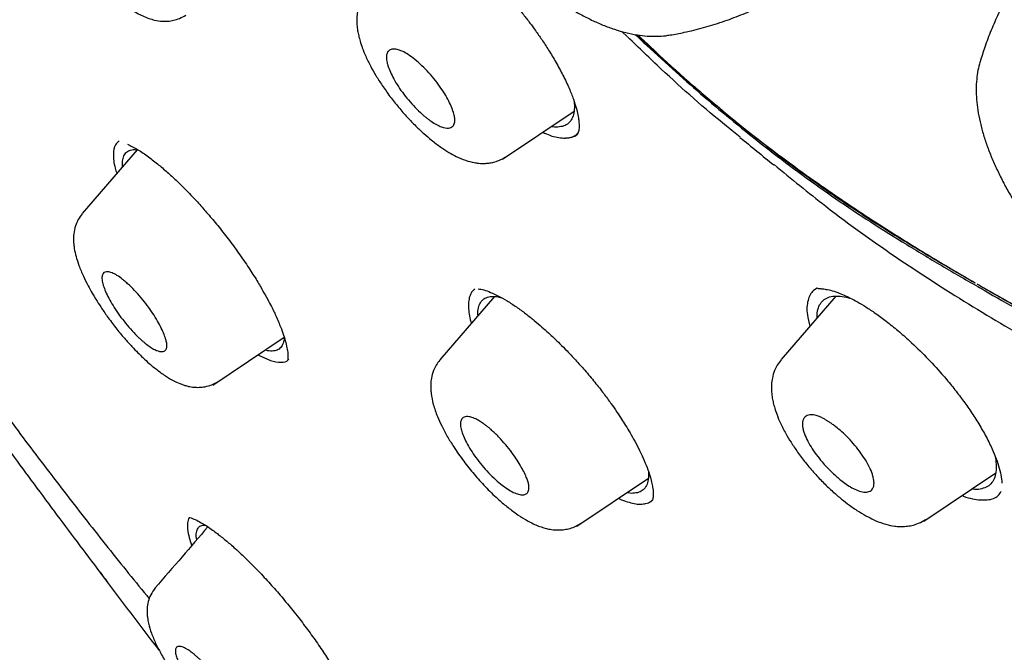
# Model space of a CAD drawing. Header units: millimetres. Extents: x 8 to 1894, y 12 to 2738.
# Tile 20 of 156: x 1386 to 1404, y 682 to 693. Entities that reach past the tile are written whole.
import ezdxf

# ---------------------------------------------------------------- set-up
doc = ezdxf.new("R2010")
doc.units = ezdxf.units.MM

msp = doc.modelspace()

# ---------------------------------------------------------------- linework, layer by layer
at = {"color": 7, "linetype": 'Continuous', "lineweight": 30}
for p, q in [((1397.03, 692.91), (1397.132, 692.811)), ((1403.51, 692.363), (1403.508, 692.356)), ((1394.872, 690.596), (1396.166, 691.465)), ((1396.225, 691.062), (1396.242, 691.081)), ((1388.265, 690.765), (1387.274, 689.615)), ((1400.566, 688.264), (1400.496, 688.225)), ((1403.469, 688.293), (1403.472, 688.291)), ((1403.472, 688.291), (1403.488, 688.282)), ((1403.488, 688.282), (1403.503, 688.273)), ((1403.503, 688.273), (1403.5, 688.275)), ((1394.728, 688.113), (1393.742, 686.969)), ((1400.9, 688.12), (1399.914, 686.976)), ((1389.637, 686.513), (1390.925, 687.378)), ((1390.448, 687.058), (1390.679, 686.955)), ((1402.492, 684.054), (1403.793, 684.928)), ((1396.218, 683.961), (1397.511, 684.83)), ((1388.638, 681.753), (1388.669, 681.711))]:
    msp.add_line(p, q, dxfattribs=at)
for points, knots in [([(1449.656, 655.602), (1449.76, 656.288), (1449.967, 657.654), (1449.976, 659.934), (1449.835, 662.308), (1449.556, 664.767), (1449.136, 667.545), (1448.551, 670.657), (1447.793, 674.102), (1446.85, 678.01), (1445.729, 682.376), (1444.507, 687.175), (1443.22, 692.028), (1441.782, 696.992), (1440.387, 701.25), (1439.109, 704.752), (1438.033, 707.449), (1436.809, 710.223), (1435.393, 713.08), (1433.839, 715.852), (1432.152, 718.505), (1430.372, 720.994), (1428.409, 723.417), (1426.333, 725.725), (1424.204, 727.908), (1421.691, 730.314), (1418.793, 732.893), (1415.521, 735.591), (1412.258, 738.115), (1409.012, 740.481), (1405.792, 742.68), (1402.611, 744.709), (1399.475, 746.589), (1396.377, 748.377), (1393.291, 750.154), (1390.213, 751.859), (1387.16, 753.435), (1384.158, 754.832), (1381.231, 756.03), (1378.389, 757.03), (1375.649, 757.798), (1373.335, 758.231), (1371.435, 758.373), (1369.913, 758.299), (1368.539, 757.982), (1367.376, 757.363), (1366.478, 756.419), (1365.795, 755.133), (1365.344, 753.575), (1365.23, 752.322), (1365.175, 751.726)], [0, 0, 0, 0, 0.019898, 0.0396, 0.059164, 0.078621, 0.098012, 0.12334, 0.14858, 0.173729, 0.207869, 0.241962, 0.27621, 0.310623, 0.345208, 0.362607, 0.380133, 0.397809, 0.41567, 0.433753, 0.448994, 0.464409, 0.479834, 0.495068, 0.510119, 0.525027, 0.547187, 0.569186, 0.591085, 0.612946, 0.634793, 0.656563, 0.678191, 0.699624, 0.721056, 0.742684, 0.764455, 0.786298, 0.808164, 0.830061, 0.852059, 0.874219, 0.889128, 0.904179, 0.91941, 0.93484, 0.950247, 0.965498, 0.983576, 1, 1, 1, 1]), ([(1447.446, 655.562), (1447.532, 656.111), (1447.702, 657.207), (1447.751, 659.014), (1447.689, 660.902), (1447.521, 662.866), (1447.27, 664.884), (1446.891, 667.343), (1446.339, 670.266), (1445.587, 673.668), (1444.71, 677.281), (1443.725, 681.089), (1442.692, 685.068), (1441.629, 689.068), (1440.489, 693.121), (1439.223, 697.25), (1438.026, 700.769), (1436.96, 703.64), (1436.09, 705.827), (1435.132, 708.052), (1434.07, 710.316), (1432.883, 712.618), (1431.663, 714.756), (1430.435, 716.709), (1429.236, 718.464), (1427.941, 720.198), (1426.404, 722.081), (1424.618, 724.079), (1422.599, 726.166), (1420.398, 728.291), (1418.025, 730.44), (1415.49, 732.595), (1412.946, 734.641), (1410.401, 736.586), (1407.653, 738.589), (1404.71, 740.609), (1401.585, 742.611), (1398.489, 744.474), (1395.415, 746.251), (1392.352, 748.012), (1389.31, 749.691), (1386.308, 751.232), (1383.56, 752.501), (1381.069, 753.524), (1378.825, 754.342), (1376.646, 755.02), (1374.546, 755.538), (1372.658, 755.852), (1370.989, 755.961), (1369.543, 755.876), (1368.357, 755.592), (1367.425, 755.135), (1366.721, 754.554), (1366.152, 753.82), (1365.66, 752.859), (1365.282, 751.644), (1365.046, 750.164), (1364.955, 748.565), (1364.982, 746.877), (1365.106, 745.121), (1365.373, 742.711), (1365.858, 739.603), (1366.622, 735.764), (1367.518, 731.852), (1368.499, 727.899), (1369.512, 723.932), (1370.49, 720.172), (1371.477, 716.586), (1372.49, 713.168), (1373.61, 709.691), (1374.708, 706.585), (1375.745, 703.874), (1376.681, 701.576), (1377.705, 699.241), (1378.819, 696.869), (1379.662, 695.257), (1380.084, 694.45)], [0, 0, 0, 0, 0.011709, 0.0234, 0.035079, 0.046745, 0.058401, 0.070053, 0.08835, 0.106637, 0.124908, 0.145647, 0.166375, 0.187119, 0.207887, 0.228673, 0.249479, 0.259892, 0.270315, 0.28075, 0.291198, 0.301658, 0.31213, 0.319994, 0.327864, 0.335737, 0.343609, 0.354092, 0.364563, 0.37502, 0.38755, 0.400066, 0.41258, 0.425091, 0.437599, 0.45323, 0.468841, 0.484431, 0.499999, 0.515569, 0.531166, 0.546782, 0.562408, 0.574915, 0.587424, 0.599934, 0.612454, 0.624987, 0.635443, 0.645912, 0.656393, 0.664263, 0.672136, 0.680006, 0.687871, 0.698343, 0.708803, 0.71925, 0.729685, 0.740108, 0.750521, 0.771326, 0.792113, 0.81288, 0.833624, 0.854353, 0.875091, 0.892532, 0.909986, 0.927451, 0.944927, 0.955919, 0.966921, 0.977933, 0.988958, 1, 1, 1, 1]), ([(1395.484, 745.694), (1395.652, 745.597), (1395.974, 745.411), (1396.437, 745.143), (1396.858, 744.899), (1397.238, 744.678), (1397.575, 744.481), (1397.87, 744.309), (1398.126, 744.159), (1398.357, 744.023), (1398.774, 743.777), (1399.395, 743.409), (1400.438, 742.783), (1401.711, 742.005), (1403.156, 741.093), (1404.552, 740.183), (1405.899, 739.279), (1407.251, 738.346), (1408.538, 737.431), (1409.759, 736.541), (1410.913, 735.68), (1412.068, 734.798), (1413.227, 733.893), (1414.404, 732.953), (1415.339, 732.188), (1416.017, 731.622), (1416.417, 731.285), (1416.805, 730.956), (1417.198, 730.619), (1417.612, 730.261), (1418.042, 729.885), (1418.612, 729.381), (1419.309, 728.755), (1420.121, 728.009), (1420.942, 727.237), (1421.775, 726.437), (1422.625, 725.597), (1423.466, 724.741), (1424.297, 723.869), (1425.115, 722.981), (1425.919, 722.076), (1426.7, 721.163), (1427.453, 720.241), (1428.176, 719.317), (1428.875, 718.383), (1429.426, 717.612), (1429.847, 717.004), (1430.15, 716.557), (1430.454, 716.099), (1430.726, 715.68), (1430.955, 715.319), (1431.137, 715.029), (1431.296, 714.773), (1431.45, 714.52), (1431.616, 714.245), (1431.805, 713.928), (1432.012, 713.574), (1432.227, 713.201), (1432.439, 712.827), (1432.642, 712.463), (1432.888, 712.015), (1433.173, 711.484), (1433.495, 710.866), (1433.887, 710.094), (1434.34, 709.166), (1434.845, 708.086), (1435.379, 706.893), (1435.934, 705.591), (1436.502, 704.183), (1437.036, 702.79), (1437.616, 701.202), (1438.234, 699.422), (1438.881, 697.458), (1439.489, 695.515), (1440.064, 693.589), (1440.609, 691.681), (1441.131, 689.786), (1441.62, 687.955), (1442.083, 686.183), (1442.525, 684.469), (1442.964, 682.757), (1443.404, 681.047), (1443.842, 679.336), (1444.275, 677.615), (1444.666, 676.024), (1445.044, 674.434), (1445.397, 672.886), (1445.748, 671.259), (1446.064, 669.688), (1446.348, 668.146), (1446.599, 666.626), (1446.782, 665.338), (1446.913, 664.271), (1447.004, 663.417), (1447.079, 662.576), (1447.135, 661.748), (1447.172, 660.93), (1447.184, 660.303), (1447.185, 659.855), (1447.182, 659.583), (1447.177, 659.311), (1447.168, 659.038), (1447.156, 658.766), (1447.14, 658.499), (1447.121, 658.246), (1447.104, 658.044), (1447.089, 657.892), (1447.078, 657.783), (1447.066, 657.674), (1447.051, 657.552), (1447.032, 657.404), (1447.008, 657.23), (1446.978, 657.033), (1446.941, 656.813), (1446.895, 656.57), (1446.839, 656.303), (1446.794, 656.121), (1446.77, 656.025)], [0, 0, 0, 0, 0.005154, 0.009884, 0.014188, 0.018068, 0.021524, 0.024504, 0.027077, 0.029334, 0.031588, 0.039811, 0.048252, 0.063358, 0.078464, 0.091951, 0.105439, 0.118927, 0.132415, 0.14386, 0.155305, 0.166749, 0.178191, 0.189738, 0.201737, 0.205994, 0.20995, 0.213671, 0.217566, 0.221703, 0.226037, 0.230466, 0.2388, 0.247039, 0.255014, 0.263756, 0.272498, 0.281237, 0.289975, 0.298713, 0.307464, 0.316237, 0.32481, 0.333365, 0.341914, 0.350496, 0.354416, 0.358464, 0.362644, 0.366854, 0.369823, 0.372441, 0.374709, 0.376792, 0.379291, 0.38217, 0.385428, 0.388911, 0.392313, 0.395628, 0.398857, 0.404568, 0.410206, 0.415845, 0.425918, 0.435995, 0.446078, 0.459579, 0.47308, 0.48658, 0.50007, 0.519674, 0.539285, 0.558898, 0.57851, 0.598123, 0.617736, 0.637348, 0.655326, 0.673305, 0.691284, 0.709263, 0.72724, 0.745383, 0.763841, 0.777968, 0.796396, 0.813876, 0.831037, 0.848197, 0.865355, 0.882512, 0.892578, 0.902642, 0.912706, 0.922768, 0.932828, 0.943038, 0.946501, 0.950013, 0.953564, 0.957143, 0.960751, 0.964386, 0.967903, 0.971034, 0.972689, 0.974209, 0.975607, 0.977268, 0.979374, 0.981924, 0.984738, 0.98795, 0.991563, 0.995578, 1, 1, 1, 1]), ([(1398.359, 712.545), (1398.59, 712.412), (1399.036, 712.155), (1399.686, 711.777), (1400.291, 711.416), (1400.852, 711.07), (1401.364, 710.742), (1401.839, 710.428), (1402.291, 710.12), (1402.736, 709.807), (1403.295, 709.404), (1403.966, 708.9), (1404.751, 708.285), (1405.53, 707.647), (1406.307, 706.981), (1407.036, 706.327), (1407.716, 705.686), (1408.347, 705.059), (1408.918, 704.454), (1409.426, 703.881), (1409.871, 703.347), (1410.298, 702.798), (1410.705, 702.237), (1411.089, 701.666), (1411.449, 701.088), (1411.777, 700.513), (1412.05, 699.994), (1412.272, 699.542), (1412.449, 699.159), (1412.603, 698.807), (1412.738, 698.483), (1412.881, 698.127), (1413.037, 697.717), (1413.21, 697.236), (1413.384, 696.721), (1413.557, 696.179), (1413.723, 695.626), (1413.879, 695.076), (1414.025, 694.538), (1414.19, 693.911), (1414.373, 693.19), (1414.585, 692.363), (1414.806, 691.512), (1415.013, 690.695), (1415.191, 689.938), (1415.332, 689.266), (1415.418, 688.779), (1415.465, 688.462), (1415.487, 688.304), (1415.503, 688.173), (1415.515, 688.069), (1415.525, 687.974), (1415.536, 687.871), (1415.547, 687.74), (1415.558, 687.585), (1415.567, 687.408), (1415.572, 687.219), (1415.571, 687.03), (1415.564, 686.852), (1415.552, 686.688), (1415.534, 686.512), (1415.506, 686.33), (1415.468, 686.149), (1415.413, 685.947), (1415.331, 685.724), (1415.23, 685.53), (1415.139, 685.39), (1415.068, 685.296), (1414.986, 685.2), (1414.923, 685.14), (1414.892, 685.109)], [0, 0, 0, 0, 0.022355, 0.043136, 0.062356, 0.080038, 0.096158, 0.110535, 0.124468, 0.138245, 0.151873, 0.176291, 0.200335, 0.224344, 0.248475, 0.272642, 0.292736, 0.313074, 0.333771, 0.349556, 0.365455, 0.381485, 0.397657, 0.414015, 0.430596, 0.447222, 0.463474, 0.475549, 0.486795, 0.497221, 0.50683, 0.515871, 0.529396, 0.544137, 0.560105, 0.577312, 0.595151, 0.612798, 0.630244, 0.647483, 0.674163, 0.701394, 0.729669, 0.758958, 0.78376, 0.807223, 0.829357, 0.836121, 0.841961, 0.846861, 0.85082, 0.853709, 0.857656, 0.862733, 0.868946, 0.876017, 0.884084, 0.892125, 0.899774, 0.907026, 0.91388, 0.923844, 0.932826, 0.940849, 0.955512, 0.97012, 0.976102, 0.983162, 0.991363, 1, 1, 1, 1]), ([(1398.072, 710.068), (1398.28, 709.948), (1398.684, 709.716), (1399.272, 709.376), (1399.822, 709.052), (1400.333, 708.741), (1400.805, 708.442), (1401.231, 708.164), (1401.61, 707.909), (1401.944, 707.68), (1402.244, 707.468), (1402.524, 707.267), (1402.916, 706.981), (1403.429, 706.594), (1404.067, 706.093), (1404.712, 705.564), (1405.361, 705.01), (1405.972, 704.465), (1406.539, 703.929), (1407.063, 703.404), (1407.532, 702.899), (1407.947, 702.415), (1408.311, 701.958), (1408.66, 701.483), (1409.004, 700.976), (1409.327, 700.448), (1409.619, 699.915), (1409.87, 699.408), (1410.049, 699.012), (1410.171, 698.723), (1410.245, 698.542), (1410.306, 698.39), (1410.353, 698.268), (1410.393, 698.165), (1410.432, 698.061), (1410.487, 697.913), (1410.561, 697.706), (1410.657, 697.433), (1410.76, 697.125), (1410.884, 696.742), (1411.017, 696.306), (1411.192, 695.701), (1411.383, 694.998), (1411.581, 694.221), (1411.763, 693.483), (1411.94, 692.773), (1412.124, 692.052), (1412.281, 691.429), (1412.408, 690.903), (1412.505, 690.48), (1412.592, 690.071), (1412.667, 689.691), (1412.726, 689.351), (1412.772, 689.05), (1412.807, 688.781), (1412.834, 688.533), (1412.852, 688.298), (1412.864, 688.062), (1412.866, 687.814), (1412.854, 687.551), (1412.823, 687.284), (1412.78, 687.082), (1412.736, 686.933), (1412.697, 686.825), (1412.641, 686.701), (1412.563, 686.564), (1412.478, 686.443), (1412.41, 686.375), (1412.384, 686.349)], [0, 0, 0, 0, 0.0234066, 0.0452149, 0.0654304, 0.084068, 0.101169, 0.1167616, 0.1300636, 0.1419958, 0.1525519, 0.1622381, 0.1719741, 0.1943288, 0.2170092, 0.2400567, 0.2633167, 0.2867403, 0.306314, 0.3258602, 0.3456854, 0.3609253, 0.376512, 0.3924429, 0.4087115, 0.427087, 0.4448024, 0.4618184, 0.4781392, 0.4852241, 0.4915681, 0.4968515, 0.5010739, 0.5042496, 0.5076203, 0.5119932, 0.5197723, 0.529507, 0.5410171, 0.5527297, 0.5708346, 0.5885731, 0.6193257, 0.6494335, 0.676456, 0.7035801, 0.7309793, 0.7593105, 0.7758457, 0.7926946, 0.8095191, 0.8250191, 0.8390741, 0.8516917, 0.8630168, 0.8738033, 0.8841589, 0.8946024, 0.9064295, 0.9196868, 0.9339139, 0.9488316, 0.9542796, 0.9612978, 0.9699914, 0.9803563, 0.9923895, 1, 1, 1, 1]), ([(1403.45, 688.345), (1403.748, 688.173), (1404.345, 687.831), (1405.238, 687.348), (1406.116, 686.919), (1406.973, 686.563), (1407.872, 686.262), (1408.797, 686.04), (1409.627, 685.932), (1410.31, 685.913), (1410.856, 685.961), (1411.306, 686.076), (1411.655, 686.255), (1411.914, 686.479), (1412.117, 686.759), (1412.275, 687.133), (1412.363, 687.617), (1412.376, 688.208), (1412.316, 688.948), (1412.173, 689.843), (1411.946, 690.894), (1411.678, 691.975), (1411.385, 693.114), (1411.095, 694.301), (1410.773, 695.552), (1410.452, 696.66), (1410.135, 697.617), (1409.844, 698.411), (1409.502, 699.222), (1409.126, 699.984), (1408.719, 700.688), (1408.298, 701.325), (1407.83, 701.955), (1407.261, 702.634), (1406.588, 703.344), (1405.825, 704.077), (1404.915, 704.887), (1403.864, 705.761), (1402.678, 706.673), (1401.499, 707.51), (1400.331, 708.268), (1399.179, 708.952), (1398.423, 709.386), (1398.045, 709.603)], [0, 0, 0, 0, 0.024906, 0.049746, 0.074517, 0.09932, 0.124308, 0.155638, 0.186893, 0.207788, 0.228681, 0.249507, 0.265131, 0.28078, 0.296418, 0.312016, 0.332817, 0.353692, 0.374499, 0.405554, 0.436697, 0.467924, 0.499157, 0.534095, 0.569015, 0.603947, 0.624587, 0.645281, 0.665923, 0.686483, 0.702101, 0.717782, 0.733483, 0.74919, 0.770118, 0.791068, 0.812016, 0.843428, 0.874758, 0.905892, 0.937096, 0.968517, 1, 1, 1, 1]), ([(1403.45, 688.345), (1403.7, 688.202), (1404.186, 687.925), (1404.892, 687.547), (1405.552, 687.212), (1406.143, 686.932), (1406.669, 686.703), (1407.022, 686.563), (1407.24, 686.482), (1407.337, 686.447), (1407.433, 686.414), (1407.526, 686.383), (1407.618, 686.353), (1407.707, 686.325), (1407.955, 686.251), (1408.349, 686.145), (1408.875, 686.03), (1409.369, 685.952), (1409.766, 685.915), (1410.077, 685.905), (1410.314, 685.908), (1410.54, 685.923), (1410.755, 685.95), (1410.959, 685.989), (1411.152, 686.039), (1411.352, 686.107), (1411.553, 686.2), (1411.745, 686.328), (1411.889, 686.462), (1411.996, 686.59), (1412.074, 686.704), (1412.142, 686.828), (1412.201, 686.96), (1412.262, 687.134), (1412.316, 687.359), (1412.355, 687.647), (1412.367, 687.893), (1412.368, 688.081), (1412.366, 688.2), (1412.361, 688.322), (1412.354, 688.449), (1412.344, 688.579), (1412.332, 688.712), (1412.305, 688.968), (1412.249, 689.365), (1412.155, 689.9), (1412.075, 690.289), (1412.027, 690.512), (1412.013, 690.575), (1411.999, 690.638), (1411.984, 690.703), (1411.969, 690.767), (1411.954, 690.833), (1411.929, 690.941), (1411.89, 691.106), (1411.833, 691.341), (1411.765, 691.613), (1411.687, 691.923), (1411.599, 692.272), (1411.502, 692.659), (1411.389, 693.109), (1411.267, 693.594), (1411.143, 694.091), (1411.026, 694.549), (1410.919, 694.968), (1410.819, 695.348), (1410.74, 695.643), (1410.677, 695.87), (1410.625, 696.056), (1410.565, 696.261), (1410.498, 696.485), (1410.436, 696.686), (1410.381, 696.863), (1410.333, 697.012), (1410.285, 697.16), (1410.236, 697.307), (1410.187, 697.453), (1410.096, 697.716), (1409.961, 698.092), (1409.772, 698.576), (1409.613, 698.952), (1409.491, 699.224), (1409.411, 699.396), (1409.329, 699.566), (1409.247, 699.732), (1409.163, 699.894), (1409.029, 700.147), (1408.835, 700.49), (1408.568, 700.922), (1408.329, 701.276), (1408.129, 701.554), (1407.974, 701.76), (1407.815, 701.965), (1407.652, 702.167), (1407.483, 702.367), (1407.217, 702.672), (1406.841, 703.08), (1406.34, 703.589), (1405.807, 704.099), (1405.217, 704.632), (1404.568, 705.187), (1403.887, 705.739), (1403.402, 706.116), (1403.124, 706.328), (1403.035, 706.395), (1402.946, 706.462), (1402.856, 706.529), (1402.766, 706.597), (1402.524, 706.776), (1402.117, 707.069), (1401.533, 707.468), (1400.908, 707.876), (1400.245, 708.294), (1399.544, 708.723), (1398.804, 709.163), (1398.303, 709.454), (1398.045, 709.603)], [0, 0, 0, 0, 0.0208968, 0.0406141, 0.0591687, 0.0765811, 0.0909791, 0.1045327, 0.1074621, 0.1103504, 0.1131982, 0.1160056, 0.1187732, 0.1215012, 0.1241902, 0.1415288, 0.1583028, 0.1745493, 0.1903099, 0.1991159, 0.2077873, 0.2163338, 0.2247655, 0.2330929, 0.2413271, 0.2494795, 0.2600224, 0.2704505, 0.2808131, 0.287021, 0.2932342, 0.2994638, 0.3057205, 0.312015, 0.3225202, 0.3335199, 0.3450519, 0.3490611, 0.3531355, 0.3572762, 0.3614841, 0.3657602, 0.3701054, 0.3745206, 0.3904247, 0.4074967, 0.4235013, 0.4253556, 0.4272216, 0.4290993, 0.4309887, 0.4328899, 0.4348029, 0.4367276, 0.4424435, 0.4492288, 0.4570833, 0.4660067, 0.4759988, 0.4870593, 0.4991876, 0.5143744, 0.5284055, 0.5412818, 0.5530041, 0.5635735, 0.5729908, 0.5774992, 0.5822795, 0.5882593, 0.5943043, 0.6004635, 0.6045108, 0.6085074, 0.6124537, 0.6163499, 0.6201963, 0.623993, 0.6371821, 0.6496479, 0.6614118, 0.6658471, 0.6701797, 0.6744115, 0.6785445, 0.6825809, 0.6865231, 0.6973143, 0.7078883, 0.7183054, 0.7234759, 0.7286311, 0.7337792, 0.7389284, 0.7440869, 0.749263, 0.7628069, 0.7768419, 0.7914402, 0.8066663, 0.8245337, 0.8433287, 0.8606832, 0.8630144, 0.8653595, 0.8677184, 0.8700912, 0.872478, 0.8748788, 0.8892624, 0.9047666, 0.9214228, 0.939256, 0.9582863, 0.9785299, 1, 1, 1, 1]), ([(1392.901, 698.474), (1392.888, 698.427), (1392.861, 698.326), (1392.839, 698.164), (1392.83, 697.988), (1392.837, 697.802), (1392.86, 697.605), (1392.9, 697.399), (1392.955, 697.188), (1393.025, 696.972), (1393.109, 696.755), (1393.206, 696.537), (1393.314, 696.318), (1393.434, 696.1), (1393.563, 695.882), (1393.703, 695.667), (1393.851, 695.453), (1394.007, 695.242), (1394.171, 695.035), (1394.342, 694.833), (1394.519, 694.635), (1394.702, 694.444), (1394.889, 694.259), (1395.08, 694.082), (1395.275, 693.913), (1395.473, 693.753), (1395.673, 693.603), (1395.874, 693.463), (1396.077, 693.335), (1396.281, 693.218), (1396.486, 693.113), (1396.691, 693.022), (1396.897, 692.946), (1397.102, 692.886), (1397.3, 692.845), (1397.486, 692.823), (1397.658, 692.819), (1397.797, 692.826), (1397.877, 692.841), (1397.904, 692.846)], [0, 0, 0, 0, 0.021384, 0.045728, 0.071259, 0.098029, 0.125898, 0.154536, 0.183532, 0.212486, 0.241223, 0.269694, 0.297903, 0.325879, 0.353659, 0.38128, 0.408775, 0.436175, 0.46351, 0.490804, 0.518082, 0.545366, 0.572675, 0.600032, 0.627465, 0.655001, 0.682674, 0.710518, 0.738575, 0.76689, 0.795507, 0.824464, 0.853772, 0.883372, 0.91301, 0.939248, 0.964347, 0.988274, 1, 1, 1, 1]), ([(1386.699, 696.244), (1386.672, 696.209), (1386.621, 696.143), (1386.566, 696.016), (1386.536, 695.883), (1386.53, 695.755), (1386.536, 695.658), (1386.551, 695.553), (1386.58, 695.42), (1386.634, 695.252), (1386.704, 695.08), (1386.783, 694.917), (1386.858, 694.778), (1386.935, 694.648), (1387.026, 694.504), (1387.146, 694.329), (1387.288, 694.14), (1387.432, 693.966), (1387.556, 693.828), (1387.662, 693.719), (1387.766, 693.618), (1387.888, 693.508), (1388.056, 693.373), (1388.252, 693.241), (1388.438, 693.154), (1388.589, 693.11), (1388.708, 693.092), (1388.824, 693.093), (1388.928, 693.109), (1389.04, 693.142), (1389.109, 693.183), (1389.145, 693.204)], [0, 0, 0, 0, 0.032976, 0.062437, 0.099819, 0.129174, 0.151193, 0.17156, 0.209972, 0.251251, 0.294443, 0.331902, 0.362229, 0.387719, 0.419399, 0.458858, 0.505542, 0.54846, 0.583424, 0.610271, 0.636551, 0.669609, 0.709704, 0.774036, 0.832738, 0.860495, 0.895437, 0.917267, 0.942068, 0.969734, 1, 1, 1, 1]), ([(1393.259, 694.889), (1393.306, 694.873), (1393.396, 694.842), (1393.544, 694.769), (1393.711, 694.672), (1393.894, 694.549), (1394.085, 694.405), (1394.25, 694.269), (1394.387, 694.147), (1394.507, 694.035), (1394.634, 693.91), (1394.781, 693.76), (1394.945, 693.581), (1395.103, 693.397), (1395.246, 693.222), (1395.366, 693.066), (1395.476, 692.916), (1395.59, 692.753), (1395.715, 692.562), (1395.846, 692.344), (1395.972, 692.111), (1396.078, 691.886), (1396.156, 691.689), (1396.207, 691.528), (1396.237, 691.401), (1396.251, 691.312), (1396.256, 691.25), (1396.258, 691.202), (1396.257, 691.155), (1396.252, 691.113), (1396.243, 691.077), (1396.231, 691.062), (1396.224, 691.054)], [0, 0, 0, 0, 0.041437, 0.080009, 0.115706, 0.163783, 0.20524, 0.24, 0.268007, 0.290659, 0.313837, 0.346553, 0.381348, 0.417058, 0.448846, 0.476172, 0.500247, 0.5286, 0.562536, 0.60192, 0.646623, 0.69266, 0.734158, 0.771128, 0.803631, 0.831773, 0.848, 0.869099, 0.894949, 0.925427, 0.960446, 1, 1, 1, 1]), ([(1404.693, 694.578), (1404.64, 694.512), (1404.515, 694.359), (1404.336, 694.106), (1404.154, 693.822), (1403.989, 693.53), (1403.84, 693.233), (1403.708, 692.931), (1403.597, 692.64), (1403.537, 692.447), (1403.51, 692.359)], [0, 0, 0, 0, 0.100073, 0.233833, 0.366827, 0.499023, 0.630381, 0.760853, 0.89038, 1, 1, 1, 1]), ([(1397.906, 692.845), (1397.99, 692.86), (1398.192, 692.897), (1398.507, 692.976), (1398.849, 693.08), (1399.185, 693.204), (1399.512, 693.345), (1399.828, 693.504), (1400.081, 693.645), (1400.224, 693.739), (1400.268, 693.768)], [0, 0, 0, 0, 0.100869, 0.241397, 0.381827, 0.5217, 0.660977, 0.799641, 0.937679, 1, 1, 1, 1]), ([(1392.407, 693.611), (1392.384, 693.581), (1392.34, 693.524), (1392.288, 693.417), (1392.253, 693.303), (1392.238, 693.19), (1392.236, 693.102), (1392.24, 693.018), (1392.251, 692.927), (1392.271, 692.827), (1392.299, 692.725), (1392.339, 692.604), (1392.401, 692.452), (1392.483, 692.285), (1392.584, 692.107), (1392.7, 691.926), (1392.837, 691.732), (1392.99, 691.539), (1393.147, 691.358), (1393.301, 691.199), (1393.448, 691.062), (1393.599, 690.934), (1393.75, 690.819), (1393.899, 690.722), (1394.048, 690.64), (1394.198, 690.576), (1394.334, 690.539), (1394.453, 690.522), (1394.551, 690.52), (1394.649, 690.529), (1394.74, 690.549), (1394.838, 690.584), (1394.899, 690.621), (1394.932, 690.641)], [0, 0, 0, 0, 0.0272331, 0.0518765, 0.0837872, 0.1096027, 0.1295315, 0.1458058, 0.1720353, 0.1950501, 0.218641, 0.248826, 0.2856715, 0.3292274, 0.3662829, 0.407066, 0.451621, 0.4976467, 0.5411408, 0.5821197, 0.6204518, 0.6561942, 0.6998753, 0.7390579, 0.7737563, 0.8189016, 0.8594307, 0.8788307, 0.9071139, 0.9258104, 0.9475794, 0.9723624, 1, 1, 1, 1]), ([(1397.275, 692.853), (1397.344, 692.787), (1397.588, 692.555), (1398.003, 692.178), (1398.528, 691.717), (1399.065, 691.266), (1399.63, 690.813), (1400.22, 690.365), (1400.831, 689.929), (1401.46, 689.506), (1402.109, 689.096), (1402.78, 688.692), (1403.237, 688.427), (1403.469, 688.293)], [0, 0, 0, 0, 0.034034, 0.119919, 0.201695, 0.288145, 0.378647, 0.473011, 0.571428, 0.672243, 0.77727, 0.886547, 1, 1, 1, 1]), ([(1399.173, 690.997), (1399.09, 691.063), (1398.611, 691.44), (1397.928, 692.046), (1397.341, 692.613), (1397.14, 692.807)], [0, 0, 0, 0, 0.120577, 0.69948, 1, 1, 1, 1]), ([(1397.306, 692.847), (1397.472, 692.691), (1397.682, 692.495), (1397.938, 692.266), (1398.072, 692.147), (1398.207, 692.028), (1398.343, 691.91), (1398.481, 691.791), (1398.62, 691.673), (1398.76, 691.555), (1399.028, 691.33), (1399.438, 691), (1400.002, 690.572), (1400.607, 690.138), (1401.251, 689.698), (1401.937, 689.254), (1402.665, 688.804), (1403.163, 688.512), (1403.419, 688.362)], [0, 0, 0, 0, 0.082357, 0.104147, 0.126096, 0.148207, 0.170481, 0.192921, 0.215528, 0.238306, 0.261255, 0.34641, 0.43801, 0.53631, 0.64151, 0.753775, 0.873236, 1, 1, 1, 1]), ([(1397.326, 692.844), (1397.476, 692.7), (1397.999, 692.198), (1398.837, 691.48), (1399.825, 690.689), (1400.733, 690.027), (1401.633, 689.429), (1402.526, 688.881), (1403.121, 688.535), (1403.419, 688.362)], [0, 0, 0, 0, 0.075158, 0.261329, 0.409819, 0.557201, 0.704399, 0.852, 1, 1, 1, 1]), ([(1392.801, 692.289), (1392.795, 692.308), (1392.783, 692.347), (1392.772, 692.416), (1392.774, 692.487), (1392.798, 692.547), (1392.842, 692.582), (1392.904, 692.594), (1392.986, 692.581), (1393.084, 692.542), (1393.197, 692.473), (1393.321, 692.378), (1393.448, 692.261), (1393.572, 692.13), (1393.686, 691.992), (1393.786, 691.851), (1393.869, 691.714), (1393.935, 691.585), (1393.965, 691.507), (1393.977, 691.47), (1393.977, 691.47), (1393.977, 691.47), (1393.977, 691.47), (1393.977, 691.47), (1393.978, 691.469), (1393.978, 691.468), (1393.979, 691.466), (1393.98, 691.463), (1393.983, 691.454), (1393.991, 691.43), (1394.003, 691.384), (1394.013, 691.319), (1394.008, 691.248), (1393.976, 691.185), (1393.9, 691.152), (1393.793, 691.17), (1393.681, 691.221), (1393.602, 691.27), (1393.539, 691.315), (1393.496, 691.349), (1393.424, 691.408), (1393.324, 691.5), (1393.2, 691.633), (1393.086, 691.772), (1392.988, 691.913), (1392.878, 692.093), (1392.831, 692.211), (1392.801, 692.289)], [0, 0, 0, 0, 0.0162842, 0.0322561, 0.0637981, 0.0944402, 0.124432, 0.1555743, 0.1867196, 0.2178324, 0.2488868, 0.2821578, 0.314774, 0.3468943, 0.37843, 0.4093485, 0.4398626, 0.4696777, 0.4991284, 0.4991425, 0.4991537, 0.4991737, 0.4992098, 0.4992751, 0.4993948, 0.4996182, 0.500048, 0.5009137, 0.5027736, 0.5070947, 0.5216965, 0.54311, 0.5710588, 0.6057771, 0.6469829, 0.6948641, 0.7213932, 0.7495171, 0.7609965, 0.7723254, 0.7835353, 0.8167982, 0.8491444, 0.8808644, 0.9117096, 0.941902, 1, 1, 1, 1]), ([(1403.507, 692.351), (1403.494, 692.304), (1403.467, 692.203), (1403.446, 692.041), (1403.436, 691.865), (1403.443, 691.678), (1403.467, 691.482), (1403.506, 691.276), (1403.562, 691.065), (1403.632, 690.849), (1403.716, 690.632), (1403.813, 690.414), (1403.921, 690.195), (1404.04, 689.977), (1404.17, 689.759), (1404.309, 689.544), (1404.457, 689.33), (1404.614, 689.119), (1404.778, 688.912), (1404.949, 688.71), (1405.126, 688.512), (1405.308, 688.321), (1405.496, 688.136), (1405.687, 687.959), (1405.882, 687.79), (1406.08, 687.63), (1406.279, 687.48), (1406.481, 687.34), (1406.684, 687.212), (1406.887, 687.095), (1407.092, 686.99), (1407.297, 686.899), (1407.503, 686.823), (1407.709, 686.763), (1407.906, 686.722), (1408.092, 686.7), (1408.265, 686.695), (1408.404, 686.703), (1408.484, 686.718), (1408.51, 686.723)], [0, 0, 0, 0, 0.021384, 0.045728, 0.071259, 0.098029, 0.125898, 0.154536, 0.183532, 0.212486, 0.241223, 0.269694, 0.297903, 0.325879, 0.353659, 0.38128, 0.408775, 0.436175, 0.46351, 0.490804, 0.518082, 0.545366, 0.572675, 0.600032, 0.627465, 0.655001, 0.682674, 0.710518, 0.738575, 0.76689, 0.795507, 0.824464, 0.853772, 0.883372, 0.91301, 0.939248, 0.964347, 0.988274, 1, 1, 1, 1]), ([(1396.165, 691.654), (1396.167, 691.639), (1396.178, 691.569), (1396.171, 691.467), (1396.143, 691.35), (1396.088, 691.263), (1396.009, 691.204), (1395.904, 691.179), (1395.819, 691.175), (1395.763, 691.189), (1395.757, 691.19)], [0, 0, 0, 0, 0.040471, 0.198266, 0.35604, 0.511535, 0.667444, 0.822869, 0.978362, 1, 1, 1, 1]), ([(1395.602, 691.086), (1395.645, 691.066), (1395.79, 690.997), (1395.901, 690.987), (1395.979, 690.98)], [0, 0, 0, 0, 0.2993562, 1, 1, 1, 1]), ([(1388.668, 681.712), (1388.277, 682.227), (1387.605, 683.112), (1386.665, 684.37), (1385.843, 685.485), (1385.033, 686.604), (1384.24, 687.726), (1383.47, 688.85), (1382.732, 689.964), (1382.27, 690.701), (1382.043, 691.063)], [0, 0, 0, 0, 0.1667828, 0.2864441, 0.4061148, 0.5257988, 0.6454252, 0.7649656, 0.8844819, 1, 1, 1, 1]), ([(1387.942, 690.924), (1387.917, 690.905), (1387.854, 690.859), (1387.831, 690.692), (1387.843, 690.511), (1387.888, 690.373), (1387.899, 690.34)], [0, 0, 0, 0, 0.22732, 0.56101, 0.894625, 1, 1, 1, 1]), ([(1395.979, 690.98), (1396.022, 690.982), (1396.106, 690.986), (1396.192, 691.016), (1396.226, 691.053), (1396.237, 691.064)], [0, 0, 0, 0, 0.413531, 0.815199, 1, 1, 1, 1]), ([(1395.979, 690.98), (1396.023, 690.983), (1396.111, 690.989), (1396.189, 691.021), (1396.217, 691.053), (1396.221, 691.058)], [0, 0, 0, 0, 0.4645681, 0.9262951, 1, 1, 1, 1]), ([(1399.168, 690.993), (1399.27, 690.91), (1399.47, 690.746), (1399.676, 690.577), (1399.777, 690.494)], [0, 0, 0, 0, 0.508043, 1, 1, 1, 1]), ([(1388.003, 690.46), (1388.001, 690.484), (1387.996, 690.554), (1388.015, 690.64), (1388.056, 690.718), (1388.124, 690.762), (1388.201, 690.778), (1388.265, 690.766), (1388.29, 690.761)], [0, 0, 0, 0, 0.102945, 0.297367, 0.488569, 0.679791, 0.871514, 1, 1, 1, 1]), ([(1388.091, 690.87), (1388.152, 690.839), (1388.267, 690.782), (1388.462, 690.649), (1388.649, 690.503), (1388.824, 690.353), (1388.981, 690.208), (1389.117, 690.074), (1389.239, 689.949), (1389.372, 689.807), (1389.527, 689.633), (1389.705, 689.421), (1389.892, 689.186), (1390.081, 688.93), (1390.259, 688.674), (1390.411, 688.437), (1390.531, 688.235), (1390.622, 688.07), (1390.708, 687.907), (1390.794, 687.725), (1390.87, 687.542), (1390.927, 687.377), (1390.965, 687.244), (1390.983, 687.148), (1390.991, 687.082), (1390.993, 687.036), (1390.991, 686.999), (1390.988, 686.978), (1390.988, 686.97), (1390.989, 686.971), (1390.989, 686.971)], [0, 0, 0, 0, 0.058214, 0.110948, 0.158177, 0.199859, 0.23596, 0.266451, 0.291866, 0.317649, 0.354688, 0.394797, 0.437999, 0.484322, 0.53208, 0.574721, 0.611572, 0.642345, 0.667237, 0.706205, 0.752863, 0.788035, 0.825343, 0.864547, 0.884866, 0.90564, 0.928993, 0.957163, 0.990074, 1, 1, 1, 1]), ([(1382.876, 690.388), (1382.885, 690.372), (1382.995, 690.196), (1383.2, 689.874), (1383.48, 689.441), (1383.75, 689.029), (1384.019, 688.625), (1384.299, 688.212), (1384.584, 687.798), (1384.877, 687.38), (1385.307, 686.775), (1385.884, 685.984), (1386.613, 685.013), (1387.357, 684.053), (1387.982, 683.263), (1388.361, 682.801), (1388.485, 682.648)], [0, 0, 0, 0, 0.005972, 0.067663, 0.122917, 0.171757, 0.225079, 0.277258, 0.330046, 0.383463, 0.43749, 0.562352, 0.688104, 0.813643, 0.938631, 1, 1, 1, 1]), ([(1399.783, 690.501), (1400.094, 690.246), (1400.854, 689.625), (1402.061, 688.764), (1403.385, 687.916), (1404.262, 687.405), (1404.701, 687.149)], [0, 0, 0, 0, 0.188601, 0.45977, 0.729862, 1, 1, 1, 1]), ([(1387.274, 689.613), (1387.248, 689.579), (1387.198, 689.513), (1387.145, 689.388), (1387.117, 689.26), (1387.113, 689.14), (1387.119, 689.053), (1387.132, 688.959), (1387.159, 688.834), (1387.212, 688.669), (1387.286, 688.493), (1387.369, 688.324), (1387.448, 688.183), (1387.524, 688.056), (1387.613, 687.916), (1387.732, 687.743), (1387.876, 687.551), (1388.027, 687.367), (1388.162, 687.217), (1388.273, 687.102), (1388.376, 687.001), (1388.495, 686.893), (1388.639, 686.775), (1388.791, 686.666), (1388.936, 686.583), (1389.047, 686.534), (1389.131, 686.506), (1389.204, 686.487), (1389.292, 686.473), (1389.393, 686.47), (1389.5, 686.482), (1389.618, 686.514), (1389.69, 686.556), (1389.729, 686.578)], [0, 0, 0, 0, 0.032438, 0.061151, 0.096992, 0.124312, 0.14384, 0.162123, 0.198994, 0.241384, 0.287838, 0.327625, 0.35872, 0.383565, 0.414471, 0.453307, 0.500077, 0.545952, 0.583961, 0.613929, 0.638882, 0.670977, 0.711791, 0.758364, 0.800115, 0.836319, 0.852352, 0.869437, 0.892455, 0.913942, 0.939129, 0.967919, 1, 1, 1, 1]), ([(1387.662, 688.287), (1387.656, 688.306), (1387.643, 688.345), (1387.629, 688.411), (1387.627, 688.479), (1387.646, 688.533), (1387.682, 688.562), (1387.736, 688.566), (1387.809, 688.547), (1387.899, 688.501), (1387.986, 688.439), (1388.062, 688.375), (1388.144, 688.301), (1388.246, 688.197), (1388.366, 688.06), (1388.476, 687.918), (1388.573, 687.775), (1388.654, 687.638), (1388.718, 687.512), (1388.752, 687.429), (1388.769, 687.381), (1388.777, 687.358), (1388.786, 687.333), (1388.797, 687.291), (1388.806, 687.236), (1388.802, 687.174), (1388.771, 687.126), (1388.7, 687.11), (1388.583, 687.147), (1388.466, 687.223), (1388.381, 687.294), (1388.34, 687.33), (1388.272, 687.393), (1388.176, 687.491), (1388.056, 687.629), (1387.946, 687.772), (1387.849, 687.915), (1387.769, 688.051), (1387.705, 688.178), (1387.676, 688.251), (1387.662, 688.287)], [0, 0, 0, 0, 0.016288, 0.032262, 0.063803, 0.094447, 0.124461, 0.155629, 0.186786, 0.217892, 0.248926, 0.266031, 0.283044, 0.316208, 0.348614, 0.380228, 0.41098, 0.441136, 0.470397, 0.499117, 0.504298, 0.51086, 0.518814, 0.528189, 0.551238, 0.579698, 0.61384, 0.653493, 0.698673, 0.749348, 0.760988, 0.772458, 0.783792, 0.817329, 0.849812, 0.881539, 0.912292, 0.942281, 0.971496, 1, 1, 1, 1]), ([(1394.368, 688.253), (1394.349, 688.233), (1394.311, 688.195), (1394.276, 688.114), (1394.257, 688.015), (1394.256, 687.898), (1394.271, 687.77), (1394.296, 687.672), (1394.308, 687.625)], [0, 0, 0, 0, 0.169, 0.338004, 0.506903, 0.675613, 0.844139, 1, 1, 1, 1]), ([(1394.433, 688.254), (1394.466, 688.249), (1394.53, 688.238), (1394.655, 688.193), (1394.796, 688.127), (1394.953, 688.039), (1395.12, 687.931), (1395.286, 687.81), (1395.441, 687.688), (1395.579, 687.57), (1395.698, 687.464), (1395.806, 687.363), (1395.918, 687.254), (1396.048, 687.123), (1396.199, 686.963), (1396.368, 686.774), (1396.54, 686.569), (1396.698, 686.368), (1396.83, 686.188), (1396.938, 686.033), (1397.025, 685.901), (1397.104, 685.776), (1397.185, 685.642), (1397.271, 685.489), (1397.359, 685.319), (1397.44, 685.145), (1397.505, 684.983), (1397.55, 684.845), (1397.577, 684.733), (1397.592, 684.648), (1397.598, 684.579), (1397.599, 684.526), (1397.596, 684.481), (1397.592, 684.447), (1397.586, 684.436), (1397.582, 684.429)], [0, 0, 0, 0, 0.038607, 0.07694, 0.115, 0.152766, 0.190209, 0.225636, 0.25703, 0.284347, 0.307492, 0.326606, 0.347369, 0.37259, 0.402256, 0.436341, 0.47398, 0.508645, 0.538983, 0.565034, 0.586793, 0.606217, 0.629417, 0.656799, 0.688306, 0.72366, 0.758119, 0.789704, 0.818488, 0.844567, 0.864217, 0.888918, 0.919919, 0.957019, 1, 1, 1, 1]), ([(1400.496, 688.225), (1400.475, 688.2), (1400.432, 688.15), (1400.383, 688.012), (1400.366, 687.831), (1400.414, 687.647), (1400.432, 687.577)], [0, 0, 0, 0, 0.191301, 0.382362, 0.76354, 1, 1, 1, 1]), ([(1400.56, 688.271), (1400.566, 688.267), (1400.577, 688.259), (1400.619, 688.258), (1400.698, 688.251), (1400.808, 688.228), (1400.923, 688.192), (1401.044, 688.143), (1401.164, 688.087), (1401.295, 688.017), (1401.448, 687.925), (1401.623, 687.809), (1401.817, 687.666), (1402.024, 687.5), (1402.266, 687.287), (1402.536, 687.026), (1402.79, 686.75), (1402.995, 686.506), (1403.157, 686.297), (1403.311, 686.084), (1403.457, 685.862), (1403.594, 685.629), (1403.704, 685.413), (1403.788, 685.219), (1403.848, 685.047), (1403.891, 684.883), (1403.9, 684.789), (1403.905, 684.741)], [0, 0, 0, 0, 0.041907, 0.081504, 0.118847, 0.1531, 0.19157, 0.221556, 0.2477, 0.277058, 0.309717, 0.345716, 0.385105, 0.42667, 0.467934, 0.528886, 0.5883, 0.62718, 0.665509, 0.703723, 0.744936, 0.789539, 0.837289, 0.875192, 0.914903, 0.956474, 1, 1, 1, 1]), ([(1403.5, 688.275), (1403.716, 688.151), (1404.137, 687.908), (1404.751, 687.567), (1405.328, 687.261), (1405.865, 686.995), (1406.361, 686.768), (1406.816, 686.578), (1407.253, 686.413), (1407.666, 686.273), (1408.051, 686.159), (1408.389, 686.071), (1408.684, 686.004), (1408.939, 685.953), (1409.148, 685.917), (1409.318, 685.891), (1409.47, 685.871), (1409.642, 685.851), (1409.834, 685.834), (1410.044, 685.821), (1410.256, 685.814), (1410.468, 685.814), (1410.682, 685.823), (1410.886, 685.841), (1411.082, 685.868), (1411.266, 685.904), (1411.424, 685.945), (1411.564, 685.991), (1411.693, 686.04), (1411.839, 686.109), (1412.001, 686.203), (1412.105, 686.286), (1412.161, 686.33)], [0, 0, 0, 0, 0.0649208, 0.12633, 0.184197, 0.2385408, 0.289371, 0.3367369, 0.3806869, 0.4276745, 0.4700081, 0.5074282, 0.5406421, 0.5699345, 0.5953288, 0.6136574, 0.629734, 0.6495903, 0.6750396, 0.6989871, 0.7264364, 0.7540647, 0.7795372, 0.8088102, 0.8345424, 0.8585899, 0.8849033, 0.9026777, 0.9220431, 0.944659, 0.9706426, 1, 1, 1, 1]), ([(1394.43, 687.767), (1394.428, 687.794), (1394.426, 687.869), (1394.449, 687.962), (1394.498, 688.045), (1394.573, 688.098), (1394.673, 688.12), (1394.767, 688.118), (1394.833, 688.099), (1394.852, 688.094)], [0, 0, 0, 0, 0.098822, 0.268123, 0.434507, 0.600838, 0.767744, 0.934177, 1, 1, 1, 1]), ([(1400.562, 687.728), (1400.562, 687.759), (1400.562, 687.839), (1400.592, 687.94), (1400.65, 688.031), (1400.734, 688.092), (1400.843, 688.124), (1400.977, 688.124), (1401.09, 688.108), (1401.163, 688.083), (1401.178, 688.078)], [0, 0, 0, 0, 0.093765, 0.240082, 0.383807, 0.52745, 0.671635, 0.815401, 0.961212, 1, 1, 1, 1]), ([(1390.926, 687.377), (1390.926, 687.377), (1390.927, 687.332), (1390.909, 687.267), (1390.867, 687.187), (1390.799, 687.14), (1390.708, 687.125), (1390.634, 687.129), (1390.586, 687.146), (1390.582, 687.148)], [0, 0, 0, 0, 0.0015497, 0.1995477, 0.3950163, 0.5913245, 0.7865494, 0.9819819, 1, 1, 1, 1]), ([(1390.679, 686.955), (1390.744, 686.941), (1390.872, 686.914), (1390.978, 686.932), (1391.005, 686.976), (1391.007, 686.981)], [0, 0, 0, 0, 0.483814, 0.949249, 1, 1, 1, 1]), ([(1393.74, 686.965), (1393.717, 686.934), (1393.671, 686.876), (1393.619, 686.765), (1393.586, 686.648), (1393.574, 686.533), (1393.575, 686.443), (1393.585, 686.323), (1393.618, 686.158), (1393.686, 685.962), (1393.773, 685.769), (1393.871, 685.586), (1394.002, 685.372), (1394.163, 685.141), (1394.357, 684.898), (1394.565, 684.667), (1394.765, 684.472), (1394.954, 684.311), (1395.116, 684.189), (1395.291, 684.074), (1395.471, 683.98), (1395.633, 683.924), (1395.766, 683.898), (1395.871, 683.889), (1395.977, 683.895), (1396.074, 683.913), (1396.18, 683.948), (1396.246, 683.987), (1396.281, 684.008)], [0, 0, 0, 0, 0.028097, 0.053509, 0.086337, 0.112795, 0.133268, 0.151918, 0.202521, 0.256738, 0.297497, 0.34199, 0.385265, 0.444562, 0.499951, 0.555502, 0.615245, 0.658726, 0.703116, 0.743805, 0.797886, 0.846656, 0.869732, 0.900228, 0.92032, 0.943712, 0.97034, 1, 1, 1, 1]), ([(1399.912, 686.971), (1399.887, 686.94), (1399.841, 686.88), (1399.787, 686.768), (1399.752, 686.65), (1399.737, 686.536), (1399.736, 686.449), (1399.74, 686.37), (1399.751, 686.284), (1399.77, 686.187), (1399.798, 686.085), (1399.839, 685.965), (1399.902, 685.814), (1399.987, 685.648), (1400.092, 685.474), (1400.212, 685.296), (1400.355, 685.106), (1400.515, 684.917), (1400.681, 684.74), (1400.844, 684.586), (1401, 684.452), (1401.16, 684.329), (1401.321, 684.219), (1401.479, 684.128), (1401.637, 684.051), (1401.797, 683.993), (1401.939, 683.963), (1402.061, 683.953), (1402.167, 683.955), (1402.284, 683.973), (1402.406, 684.01), (1402.483, 684.056), (1402.524, 684.08)], [0, 0, 0, 0, 0.0287477, 0.0545191, 0.0873475, 0.1131221, 0.1320402, 0.1467668, 0.1712357, 0.1937252, 0.217307, 0.2474969, 0.2843887, 0.3280189, 0.365157, 0.406034, 0.4506781, 0.4970773, 0.5409621, 0.5823051, 0.62099, 0.6570632, 0.7011514, 0.7407098, 0.775764, 0.8213235, 0.8621805, 0.881593, 0.9093756, 0.9343982, 0.9646655, 1, 1, 1, 1]), ([(1394.143, 685.65), (1394.134, 685.681), (1394.114, 685.746), (1394.109, 685.827), (1394.126, 685.895), (1394.167, 685.932), (1394.217, 685.944), (1394.278, 685.941), (1394.357, 685.918), (1394.445, 685.871), (1394.515, 685.825), (1394.569, 685.785), (1394.617, 685.748), (1394.695, 685.682), (1394.801, 685.58), (1394.93, 685.439), (1395.043, 685.295), (1395.137, 685.158), (1395.235, 684.995), (1395.302, 684.859), (1395.339, 684.755), (1395.351, 684.692), (1395.353, 684.629), (1395.337, 684.573), (1395.294, 684.534), (1395.229, 684.523), (1395.144, 684.539), (1395.044, 684.581), (1394.932, 684.651), (1394.809, 684.746), (1394.683, 684.862), (1394.559, 684.992), (1394.444, 685.129), (1394.342, 685.269), (1394.257, 685.406), (1394.187, 685.536), (1394.158, 685.612), (1394.143, 685.65)], [0, 0, 0, 0, 0.0261154, 0.0555528, 0.0882512, 0.1243528, 0.1470684, 0.1678726, 0.2029591, 0.2300924, 0.2488301, 0.2615445, 0.2741558, 0.2865331, 0.3222996, 0.3561755, 0.3883806, 0.4186216, 0.447268, 0.4989674, 0.5197665, 0.540723, 0.561622, 0.5929721, 0.6242049, 0.6555834, 0.6868104, 0.7181841, 0.7494185, 0.7822819, 0.8147408, 0.846596, 0.8781556, 0.9091111, 0.9397806, 0.9700368, 1, 1, 1, 1]), ([(1400.323, 685.662), (1400.316, 685.686), (1400.302, 685.733), (1400.295, 685.792), (1400.298, 685.872), (1400.335, 685.945), (1400.419, 685.98), (1400.513, 685.974), (1400.601, 685.946), (1400.671, 685.912), (1400.717, 685.886), (1400.738, 685.872), (1400.751, 685.864), (1400.764, 685.856), (1400.788, 685.841), (1400.823, 685.816), (1400.888, 685.77), (1400.983, 685.692), (1401.101, 685.583), (1401.22, 685.456), (1401.332, 685.317), (1401.43, 685.174), (1401.511, 685.031), (1401.557, 684.92), (1401.58, 684.841), (1401.59, 684.789), (1401.595, 684.713), (1401.576, 684.632), (1401.509, 684.579), (1401.414, 684.572), (1401.307, 684.599), (1401.197, 684.65), (1401.092, 684.715), (1400.975, 684.803), (1400.88, 684.887), (1400.792, 684.972), (1400.728, 685.037), (1400.639, 685.136), (1400.544, 685.256), (1400.45, 685.395), (1400.372, 685.535), (1400.339, 685.619), (1400.323, 685.662)], [0, 0, 0, 0, 0.019972, 0.039009, 0.057374, 0.107125, 0.149349, 0.184204, 0.211487, 0.231453, 0.2438, 0.248169, 0.248695, 0.253593, 0.258528, 0.266368, 0.280581, 0.30626, 0.336357, 0.367093, 0.398831, 0.431358, 0.464683, 0.498969, 0.515265, 0.531239, 0.54694, 0.59135, 0.632235, 0.669849, 0.704017, 0.734598, 0.761903, 0.785626, 0.822862, 0.832169, 0.851743, 0.871811, 0.902374, 0.934025, 0.966479, 1, 1, 1, 1]), ([(1403.78, 685.232), (1403.789, 685.18), (1403.807, 685.072), (1403.8, 684.934), (1403.769, 684.815), (1403.709, 684.723), (1403.624, 684.66), (1403.513, 684.628), (1403.421, 684.62), (1403.362, 684.631), (1403.353, 684.632)], [0, 0, 0, 0, 0.130404, 0.272899, 0.415562, 0.556076, 0.696869, 0.837343, 0.977856, 1, 1, 1, 1]), ([(1397.511, 684.958), (1397.513, 684.915), (1397.516, 684.824), (1397.491, 684.717), (1397.44, 684.632), (1397.364, 684.577), (1397.263, 684.554), (1397.181, 684.552), (1397.127, 684.566), (1397.121, 684.568)], [0, 0, 0, 0, 0.15226, 0.319473, 0.4843, 0.649575, 0.814295, 0.979107, 1, 1, 1, 1]), ([(1403.18, 684.516), (1403.191, 684.511), (1403.259, 684.483), (1403.425, 684.439), (1403.65, 684.424), (1403.824, 684.476), (1403.877, 684.564), (1403.893, 684.592)], [0, 0, 0, 0, 0.031434, 0.195156, 0.521006, 0.844828, 1, 1, 1, 1]), ([(1396.968, 684.465), (1396.976, 684.462), (1397.033, 684.433), (1397.13, 684.4), (1397.256, 684.367), (1397.368, 684.354), (1397.431, 684.364), (1397.462, 684.368)], [0, 0, 0, 0, 0.03838, 0.278568, 0.518945, 0.759415, 1, 1, 1, 1]), ([(1397.462, 684.368), (1397.498, 684.378), (1397.548, 684.392), (1397.581, 684.427), (1397.591, 684.437)], [0, 0, 0, 0, 0.7013379, 1, 1, 1, 1]), ([(1397.462, 684.368), (1397.495, 684.377), (1397.542, 684.39), (1397.571, 684.423), (1397.579, 684.433)], [0, 0, 0, 0, 0.722004, 1, 1, 1, 1]), ([(1389.219, 684.119), (1389.215, 684.116), (1389.192, 684.095), (1389.176, 684.024), (1389.173, 683.908), (1389.202, 683.769), (1389.231, 683.666), (1389.252, 683.614), (1389.253, 683.61)], [0, 0, 0, 0, 0.049159, 0.299121, 0.54879, 0.79808, 0.984772, 1, 1, 1, 1]), ([(1389.218, 684.117), (1389.249, 684.106), (1389.31, 684.086), (1389.417, 684.029), (1389.523, 683.964), (1389.622, 683.896), (1389.709, 683.832), (1389.788, 683.77), (1389.865, 683.707), (1389.95, 683.636), (1390.044, 683.552), (1390.168, 683.439), (1390.325, 683.286), (1390.517, 683.088), (1390.723, 682.863), (1390.931, 682.621), (1391.133, 682.374), (1391.325, 682.123), (1391.506, 681.873), (1391.672, 681.628), (1391.819, 681.394), (1391.944, 681.18), (1392.045, 680.993), (1392.124, 680.833), (1392.186, 680.696), (1392.234, 680.576), (1392.265, 680.489), (1392.286, 680.418), (1392.3, 680.363), (1392.311, 680.314), (1392.324, 680.274), (1392.343, 680.254), (1392.359, 680.253), (1392.367, 680.252)], [0, 0, 0, 0, 0.041832, 0.078978, 0.11138, 0.138983, 0.161739, 0.17961, 0.198062, 0.216301, 0.237182, 0.26073, 0.296316, 0.336611, 0.379844, 0.422775, 0.465294, 0.507391, 0.549104, 0.5905, 0.631514, 0.670115, 0.705333, 0.737141, 0.765528, 0.791912, 0.819546, 0.833881, 0.852244, 0.878245, 0.911691, 0.952342, 1, 1, 1, 1]), ([(1389.343, 683.714), (1389.34, 683.734), (1389.331, 683.796), (1389.34, 683.873), (1389.373, 683.941), (1389.424, 683.978), (1389.473, 683.98), (1389.494, 683.98)], [0, 0, 0, 0, 0.112604, 0.352016, 0.587211, 0.821701, 1, 1, 1, 1]), ([(1389.545, 683.948), (1389.389, 683.767), (1389.074, 683.401), (1388.754, 683.031), (1388.592, 682.843)], [0, 0, 0, 0, 0.4928818, 1, 1, 1, 1]), ([(1387.595, 683.128), (1387.634, 683.076), (1387.678, 683.018), (1387.728, 682.954), (1387.733, 682.947)], [0, 0, 0, 0, 0.902098, 1, 1, 1, 1]), ([(1388.593, 682.843), (1388.564, 682.803), (1388.509, 682.729), (1388.462, 682.598), (1388.444, 682.478), (1388.445, 682.378), (1388.452, 682.309), (1388.46, 682.255), (1388.48, 682.161), (1388.522, 682.025), (1388.601, 681.837), (1388.705, 681.635), (1388.836, 681.416), (1388.999, 681.172), (1389.16, 680.954), (1389.306, 680.771), (1389.425, 680.63), (1389.547, 680.494), (1389.679, 680.356), (1389.814, 680.225), (1389.948, 680.105), (1390.084, 679.994), (1390.219, 679.899), (1390.332, 679.835), (1390.414, 679.797), (1390.47, 679.775), (1390.549, 679.749), (1390.654, 679.729), (1390.781, 679.725), (1390.931, 679.749), (1391.024, 679.799), (1391.073, 679.827)], [0, 0, 0, 0, 0.035889, 0.066707, 0.096689, 0.119186, 0.134802, 0.148373, 0.162281, 0.211322, 0.26215, 0.312582, 0.363815, 0.419582, 0.480537, 0.513063, 0.547011, 0.582142, 0.615992, 0.658188, 0.697107, 0.732778, 0.780302, 0.823662, 0.837648, 0.851639, 0.872245, 0.894706, 0.923554, 0.958826, 1, 1, 1, 1]), ([(1389.002, 681.532), (1388.991, 681.561), (1388.967, 681.623), (1388.954, 681.698), (1388.962, 681.757), (1388.992, 681.784), (1389.034, 681.789), (1389.087, 681.778), (1389.156, 681.745), (1389.235, 681.692), (1389.294, 681.644), (1389.339, 681.605), (1389.378, 681.571), (1389.442, 681.51), (1389.535, 681.416), (1389.654, 681.283), (1389.802, 681.098), (1389.962, 680.861), (1390.068, 680.657), (1390.112, 680.531), (1390.125, 680.456), (1390.115, 680.399), (1390.085, 680.371), (1390.043, 680.367), (1389.989, 680.379), (1389.919, 680.411), (1389.842, 680.465), (1389.784, 680.512), (1389.74, 680.55), (1389.702, 680.585), (1389.636, 680.646), (1389.543, 680.742), (1389.424, 680.876), (1389.276, 681.062), (1389.113, 681.301), (1389.039, 681.456), (1389.002, 681.532)], [0, 0, 0, 0, 0.02645, 0.055945, 0.088717, 0.124751, 0.148285, 0.169501, 0.205233, 0.23181, 0.249598, 0.260654, 0.271585, 0.282448, 0.314894, 0.346734, 0.378231, 0.439651, 0.499837, 0.52723, 0.556943, 0.589525, 0.624593, 0.648679, 0.670277, 0.70628, 0.732648, 0.749343, 0.760462, 0.771521, 0.782576, 0.815301, 0.847483, 0.878926, 0.940297, 1, 1, 1, 1])]:
    msp.add_open_spline(points, degree=3, knots=knots, dxfattribs=at)

doc.saveas('drawing.dxf')
